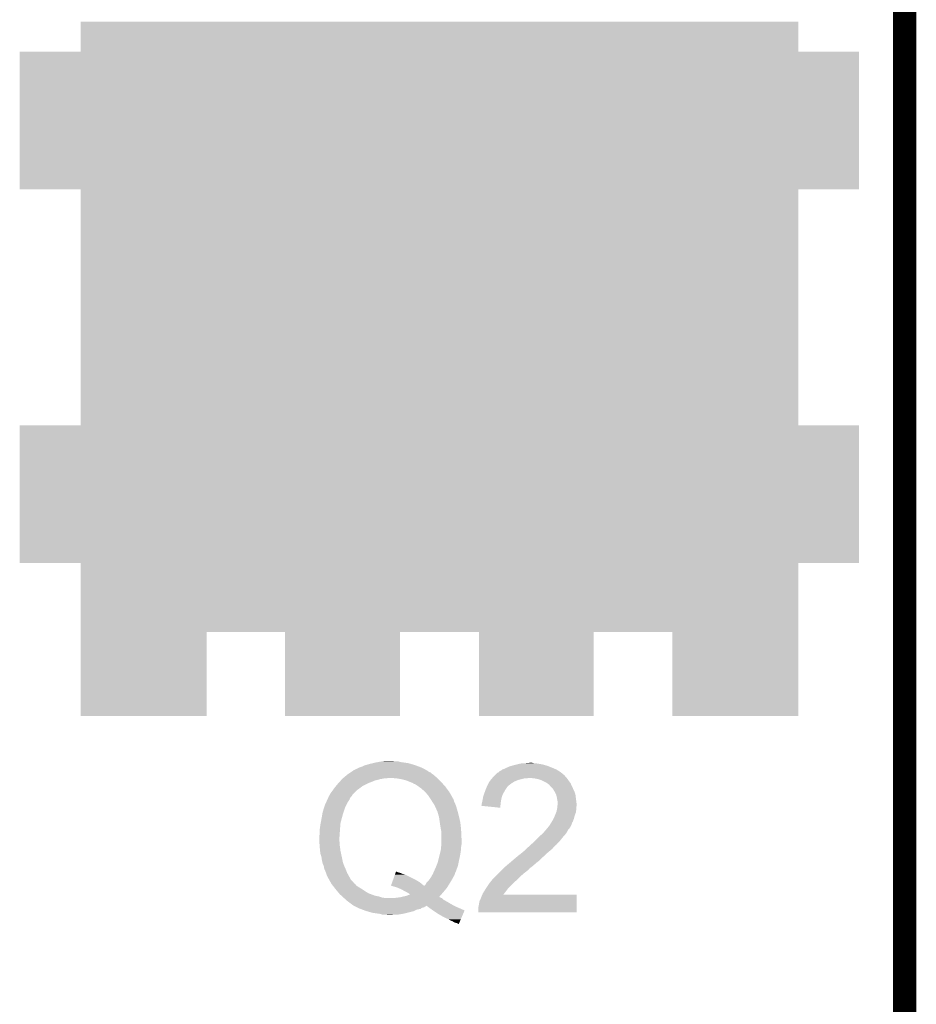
# Model space of a CAD drawing. Extents: x -1.4 to 24.2, y -3.9 to 53.4.
# Tile 32 of 33: x 18.3 to 24.2, y 35.8 to 42.2. Entities that reach past the tile are written whole.
import ezdxf

# ---------------------------------------------------------------- set-up
doc = ezdxf.new("R2010")
doc.units = 0
doc.layers.get('0').update_dxf_attribs({"linetype": 'CONTINUOUS'})
for name, color, linetype in [('BLDC_FOC_CLICK_V100_GKO', 9, 'CONTINUOUS'), ('BLDC_FOC_CLICK_V100_GTO', 11, 'CONTINUOUS'), ('BLDC_FOC_CLICK_V100_GTS', 8, 'CONTINUOUS')]:
    doc.layers.add(name, color=color, linetype=linetype)

# ---------------------------------------------------------------- blocks, each defined once
blk = doc.blocks.new('RECTANGLE_53')
blk.add_solid([(0.41275, 0.32639), (0.41275, -0.32639), (-0.41275, 0.32639), (-0.41275, -0.32639)])
blk = doc.blocks.new('RECTANGLE_55')
blk.add_solid([(0.37592, 0.32639), (0.37592, -0.32639), (-0.37592, 0.32639), (-0.37592, -0.32639)])
blk = doc.blocks.new('RECTANGLE_56')
blk.add_solid([(2.35077, 2.00025), (2.35077, -2.00025), (-2.35077, 2.00025), (-2.35077, -2.00025)])
blk = doc.blocks.new('RECTANGLE_57')
blk.add_solid([(0.25019, 0.45085), (0.25019, -0.45085), (-0.25019, 0.45085), (-0.25019, -0.45085)])

msp = doc.modelspace()

# ---------------------------------------------------------------- linework, layer by layer
at = {"layer": 'BLDC_FOC_CLICK_V100_GKO', "const_width": 0.1524}
msp.add_lwpolyline([(24.13, -1.27), (24.13, 51.054)], dxfattribs=at)
at = {"layer": 'BLDC_FOC_CLICK_V100_GTO'}
for points in [[(20.682372, 37.35832), (20.711146, 37.363398), (20.825462, 37.35832), (20.810222, 37.363398)], [(20.711146, 37.363398), (20.711158, 37.3634), (20.810222, 37.363398), (20.784822, 37.3634)], [(20.711158, 37.3634), (20.736558, 37.36594), (20.784822, 37.3634), (20.774662, 37.36594)], [(20.502878, 37.29228), (20.510498, 37.29736), (21.015956, 37.29228), (21.00834, 37.29736)], [(20.510498, 37.29736), (20.514306, 37.299898), (21.00834, 37.29736), (21.005796, 37.299898)], [(20.514306, 37.299898), (20.518122, 37.302442), (21.005796, 37.299898), (21.00122, 37.302442)], [(20.518122, 37.302442), (20.520662, 37.30498), (21.00122, 37.302442), (20.996652, 37.30498)], [(20.520662, 37.30498), (20.523206, 37.304984), (20.996652, 37.30498), (20.996646, 37.304984)], [(20.523206, 37.304984), (20.530816, 37.31006), (20.996646, 37.304984), (20.987512, 37.31006)], [(20.530816, 37.31006), (20.53844, 37.3126), (20.987512, 37.31006), (20.98294, 37.3126)], [(20.53844, 37.3126), (20.558762, 37.32276), (20.98294, 37.3126), (20.96262, 37.32276)], [(20.558762, 37.32276), (20.574, 37.32784), (20.96262, 37.32276), (20.949076, 37.32784)], [(20.574, 37.32784), (20.589242, 37.335462), (20.949076, 37.32784), (20.928754, 37.335462)], [(20.589242, 37.335462), (20.598132, 37.338002), (20.928754, 37.335462), (20.92198, 37.338002)], [(20.598132, 37.338002), (20.6248, 37.34562), (20.92198, 37.338002), (20.896076, 37.34562)], [(20.6248, 37.34562), (20.64639, 37.3507), (20.896076, 37.34562), (20.878802, 37.3507)], [(20.64639, 37.3507), (20.66798, 37.35578), (20.878802, 37.3507), (20.843242, 37.35578)], [(20.66798, 37.35578), (20.682372, 37.35832), (20.843242, 37.35578), (20.825462, 37.35832)], [(21.468078, 37.289744), (21.475704, 37.297362), (21.87854, 37.289744), (21.867876, 37.297362)], [(21.475704, 37.297362), (21.480776, 37.2999), (21.867876, 37.297362), (21.864322, 37.2999)], [(21.480776, 37.2999), (21.485856, 37.302442), (21.864322, 37.2999), (21.859874, 37.302442)], [(21.485856, 37.302442), (21.496018, 37.31006), (21.859874, 37.302442), (21.846542, 37.31006)], [(21.496018, 37.31006), (21.51126, 37.31514), (21.846542, 37.31006), (21.834688, 37.31514)], [(21.51126, 37.31514), (21.51634, 37.31768), (21.834688, 37.31514), (21.82876, 37.31768)], [(21.51634, 37.31768), (21.5265, 37.32276), (21.82876, 37.31768), (21.816062, 37.32276)], [(21.5265, 37.32276), (21.54428, 37.330382), (21.816062, 37.32276), (21.797008, 37.330382)], [(21.54428, 37.330382), (21.553166, 37.33292), (21.797008, 37.330382), (21.790662, 37.33292)], [(21.553166, 37.33292), (21.56206, 37.33546), (21.790662, 37.33292), (21.781772, 37.33546)], [(21.56206, 37.33546), (21.59254, 37.34308), (21.781772, 37.33546), (21.755102, 37.34308)], [(21.59254, 37.34308), (21.6027, 37.34562), (21.755102, 37.34308), (21.739862, 37.34562)], [(21.6027, 37.34562), (21.625562, 37.3507), (21.739862, 37.34562), (21.709382, 37.3507)], [(21.64842, 37.3507), (21.673818, 37.35324), (21.699222, 37.3507), (21.689062, 37.35324)], [(20.428374, 37.22878), (20.435358, 37.2364), (20.64004, 37.22878), (20.657822, 37.2364)], [(20.435358, 37.2364), (20.440014, 37.24148), (20.657822, 37.2364), (20.67814, 37.24148)], [(20.440014, 37.24148), (20.44467, 37.24656), (20.67814, 37.24148), (20.69592, 37.24656)], [(20.44467, 37.24656), (20.447, 37.2491), (20.69592, 37.24656), (20.71116, 37.2491)], [(20.447, 37.2491), (20.447002, 37.249102), (20.71116, 37.2491), (20.71117, 37.249102)], [(20.447002, 37.249102), (20.45, 37.25164), (20.71117, 37.249102), (20.723862, 37.25164)], [(20.45, 37.25164), (20.453002, 37.25418), (20.736562, 37.25164), (20.746722, 37.25418)], [(20.453002, 37.25418), (20.477014, 37.274498), (21.06676, 37.25418), (21.043902, 37.274498)], [(20.477014, 37.274498), (20.48002, 37.27704), (21.043902, 37.274498), (21.039666, 37.27704)], [(20.48002, 37.27704), (20.487636, 37.282118), (21.039666, 37.27704), (21.031202, 37.282118)], [(20.487636, 37.282118), (20.499062, 37.289736), (21.031202, 37.282118), (21.023578, 37.289736)], [(20.499062, 37.289736), (20.502878, 37.29228), (21.023578, 37.289736), (21.015956, 37.29228)], [(20.79752, 37.25164), (20.76196, 37.25418), (21.0693, 37.25164), (21.06676, 37.25418)], [(20.83054, 37.24656), (20.79752, 37.25164), (21.07438, 37.24656), (21.0693, 37.25164)], [(20.861022, 37.238938), (20.83054, 37.24656), (21.082002, 37.238938), (21.07438, 37.24656)], [(20.88642, 37.22878), (20.861022, 37.238938), (21.09216, 37.22878), (21.082002, 37.238938)], [(21.403492, 37.21862), (21.41075, 37.231318), (21.55444, 37.21862), (21.57476, 37.231318)], [(21.41075, 37.231318), (21.4122, 37.233854), (21.57476, 37.231318), (21.581098, 37.233854)], [(21.4122, 37.233854), (21.41855, 37.241478), (21.581098, 37.233854), (21.600158, 37.241478)], [(21.41855, 37.241478), (21.427018, 37.25164), (21.600158, 37.241478), (21.640798, 37.25164)], [(21.427018, 37.25164), (21.429132, 37.254178), (21.658576, 37.25164), (21.663656, 37.254178)], [(21.429132, 37.254178), (21.429134, 37.25418), (21.663656, 37.254178), (21.671282, 37.25418)], [(21.429134, 37.25418), (21.437598, 37.264338), (21.91512, 37.25418), (21.904968, 37.264338)], [(21.437598, 37.264338), (21.437602, 37.264342), (21.904968, 37.264338), (21.904964, 37.264342)], [(21.437602, 37.264342), (21.4452, 37.27194), (21.904964, 37.264342), (21.902424, 37.27194)], [(21.4452, 37.27194), (21.44522, 37.27196), (21.902424, 37.27194), (21.899882, 37.27196)], [(21.44522, 37.27196), (21.447762, 37.274502), (21.899882, 37.27196), (21.897338, 37.274502)], [(21.447762, 37.274502), (21.460464, 37.2872), (21.897338, 37.274502), (21.8821, 37.2872)], [(21.460464, 37.2872), (21.468078, 37.289744), (21.8821, 37.2872), (21.87854, 37.289744)], [(21.70176, 37.25164), (21.671282, 37.25418), (21.91766, 37.25164), (21.91512, 37.25418)], [(21.70177, 37.251638), (21.70176, 37.25164), (21.91766, 37.251638), (21.91766, 37.25164)], [(21.727158, 37.24656), (21.70177, 37.251638), (21.92147, 37.24656), (21.91766, 37.251638)], [(21.742398, 37.24148), (21.727158, 37.24656), (21.92528, 37.24148), (21.92147, 37.24656)], [(21.750018, 37.23894), (21.742398, 37.24148), (21.926974, 37.23894), (21.92528, 37.24148)], [(21.760178, 37.23386), (21.750018, 37.23894), (21.93036, 37.23386), (21.926974, 37.23894)], [(21.785578, 37.22116), (21.760178, 37.23386), (21.94052, 37.22116), (21.93036, 37.23386)], [(20.37588, 37.16274), (20.383268, 37.1729), (20.53082, 37.16274), (20.54098, 37.1729)], [(20.383268, 37.1729), (20.392504, 37.1856), (20.54098, 37.1729), (20.55876, 37.1856)], [(20.392504, 37.1856), (20.3962, 37.19068), (20.55876, 37.1856), (20.565534, 37.19068)], [(20.3962, 37.19068), (20.404512, 37.20084), (20.565534, 37.19068), (20.579084, 37.20084)], [(20.404512, 37.20084), (20.41906, 37.218618), (20.579084, 37.20084), (20.614636, 37.218618)], [(20.41906, 37.218618), (20.42139, 37.22116), (20.614636, 37.218618), (20.61972, 37.22116)], [(20.42139, 37.22116), (20.428374, 37.22878), (20.61972, 37.22116), (20.64004, 37.22878)], [(20.906744, 37.221158), (20.88642, 37.22878), (21.099148, 37.221158), (21.09216, 37.22878)], [(20.91436, 37.21608), (20.906744, 37.221158), (21.103802, 37.21608), (21.099148, 37.221158)], [(20.921986, 37.213538), (20.91436, 37.21608), (21.106132, 37.213538), (21.103802, 37.21608)], [(20.929604, 37.20846), (20.921986, 37.213538), (21.110788, 37.20846), (21.106132, 37.213538)], [(20.932144, 37.208446), (20.929604, 37.20846), (21.1108, 37.208446), (21.110788, 37.20846)], [(20.934694, 37.203382), (20.932144, 37.208446), (21.115442, 37.203382), (21.1108, 37.208446)], [(20.937228, 37.203376), (20.934694, 37.203382), (21.115448, 37.203376), (21.115442, 37.203382)], [(20.94448, 37.1983), (20.937228, 37.203376), (21.1201, 37.1983), (21.115448, 37.203376)], [(20.962622, 37.185598), (20.94448, 37.1983), (21.129416, 37.185598), (21.1201, 37.1983)], [(20.98802, 37.16274), (20.962622, 37.185598), (21.14618, 37.16274), (21.129416, 37.185598)], [(21.3741, 37.1475), (21.385892, 37.180518), (21.49747, 37.1475), (21.516338, 37.180518)], [(21.385892, 37.180518), (21.3868, 37.183058), (21.516338, 37.180518), (21.518242, 37.183058)], [(21.3868, 37.183058), (21.390316, 37.19068), (21.518242, 37.183058), (21.52396, 37.19068)], [(21.390316, 37.19068), (21.393834, 37.1983), (21.52396, 37.19068), (21.52904, 37.1983)], [(21.393834, 37.1983), (21.395006, 37.200838), (21.52904, 37.1983), (21.53158, 37.200838)], [(21.395006, 37.200838), (21.40204, 37.216078), (21.53158, 37.200838), (21.551172, 37.216078)], [(21.40204, 37.216078), (21.403492, 37.21862), (21.551172, 37.216078), (21.55444, 37.21862)], [(21.785582, 37.221158), (21.785578, 37.22116), (21.94052, 37.221158), (21.94052, 37.22116)], [(21.79574, 37.21354), (21.785582, 37.221158), (21.943984, 37.21354), (21.94052, 37.221158)], [(21.803356, 37.208456), (21.79574, 37.21354), (21.946296, 37.208456), (21.943984, 37.21354)], [(21.805898, 37.203384), (21.803356, 37.208456), (21.9486, 37.203384), (21.946296, 37.208456)], [(21.816062, 37.19322), (21.805898, 37.203384), (21.95322, 37.19322), (21.9486, 37.203384)], [(21.823678, 37.185602), (21.816062, 37.19322), (21.956738, 37.185602), (21.95322, 37.19322)], [(21.83638, 37.165278), (21.823678, 37.185602), (21.96612, 37.165278), (21.956738, 37.185602)], [(20.341066, 37.096702), (20.348236, 37.11194), (20.482562, 37.096702), (20.49272, 37.11194)], [(20.348236, 37.11194), (20.35302, 37.122104), (20.49272, 37.11194), (20.496788, 37.122104)], [(20.35302, 37.122104), (20.353024, 37.12464), (20.496788, 37.122104), (20.497804, 37.12464)], [(20.353024, 37.12464), (20.353026, 37.124646), (20.497804, 37.12464), (20.497808, 37.124646)], [(20.353026, 37.124646), (20.35556, 37.127184), (20.497808, 37.124646), (20.500344, 37.127184)], [(20.35556, 37.127184), (20.358102, 37.134804), (20.500344, 37.127184), (20.50796, 37.134804)], [(20.358102, 37.134806), (20.36318, 37.142422), (20.507962, 37.134806), (20.511772, 37.142422)], [(20.358102, 37.134804), (20.358102, 37.134806), (20.50796, 37.134804), (20.507962, 37.134806)], [(20.36318, 37.142422), (20.36445, 37.14496), (20.511772, 37.142422), (20.513042, 37.14496)], [(20.36445, 37.14496), (20.368262, 37.152576), (20.513042, 37.14496), (20.520656, 37.152576)], [(20.368262, 37.152576), (20.37588, 37.16274), (20.520656, 37.152576), (20.53082, 37.16274)], [(20.990278, 37.1602), (20.98802, 37.16274), (21.148042, 37.1602), (21.14618, 37.16274)], [(21.00834, 37.13988), (20.990278, 37.1602), (21.159472, 37.13988), (21.148042, 37.1602)], [(21.021888, 37.11956), (21.00834, 37.13988), (21.1709, 37.11956), (21.159472, 37.13988)], [(21.02358, 37.11702), (21.021888, 37.11956), (21.172172, 37.11702), (21.1709, 37.11956)], [(21.028344, 37.109398), (21.02358, 37.11702), (21.175982, 37.109398), (21.172172, 37.11702)], [(21.034694, 37.099238), (21.028344, 37.109398), (21.17852, 37.099238), (21.175982, 37.109398)], [(21.36013, 37.089082), (21.36394, 37.10432), (21.48332, 37.089082), (21.485858, 37.10432)], [(21.36394, 37.10432), (21.36648, 37.11702), (21.485858, 37.10432), (21.487976, 37.11702)], [(21.36648, 37.11702), (21.366902, 37.11956), (21.487976, 37.11702), (21.4884, 37.11956)], [(21.366902, 37.11956), (21.369022, 37.132262), (21.4884, 37.11956), (21.492208, 37.132262)], [(21.369022, 37.132262), (21.373252, 37.144958), (21.492208, 37.132262), (21.496018, 37.144958)], [(21.373252, 37.144958), (21.3741, 37.1475), (21.496018, 37.144958), (21.49747, 37.1475)], [(21.83892, 37.1602), (21.83638, 37.165278), (21.968462, 37.1602), (21.96612, 37.165278)], [(21.84654, 37.144962), (21.83892, 37.1602), (21.972814, 37.144962), (21.968462, 37.1602)], [(21.847176, 37.142418), (21.84654, 37.144962), (21.97354, 37.142418), (21.972814, 37.144962)], [(21.85162, 37.12464), (21.847176, 37.142418), (21.975764, 37.12464), (21.97354, 37.142418)], [(21.85416, 37.1094), (21.85162, 37.12464), (21.977668, 37.1094), (21.975764, 37.12464)], [(21.8567, 37.096702), (21.85416, 37.1094), (21.979256, 37.096702), (21.977668, 37.1094)], [(20.31746, 37.030662), (20.327084, 37.06114), (20.45462, 37.030662), (20.46478, 37.06114)], [(20.327084, 37.06114), (20.3327, 37.07892), (20.46478, 37.06114), (20.47367, 37.07892)], [(20.3327, 37.07892), (20.341066, 37.096702), (20.47367, 37.07892), (20.482562, 37.096702)], [(21.03628, 37.0967), (21.034694, 37.099238), (21.17979, 37.0967), (21.17852, 37.099238)], [(21.04136, 37.08908), (21.03628, 37.0967), (21.1836, 37.08908), (21.17979, 37.0967)], [(21.04644, 37.08146), (21.04136, 37.08908), (21.18665, 37.08146), (21.1836, 37.08908)], [(21.04814, 37.076382), (21.04644, 37.08146), (21.18868, 37.076382), (21.18665, 37.08146)], [(21.04899, 37.073838), (21.04814, 37.076382), (21.189528, 37.073838), (21.18868, 37.076382)], [(21.054058, 37.071286), (21.04899, 37.073838), (21.19038, 37.071286), (21.189528, 37.073838)], [(21.054062, 37.066216), (21.054058, 37.071286), (21.19207, 37.066216), (21.19038, 37.071286)], [(21.056406, 37.06114), (21.054062, 37.066216), (21.19376, 37.06114), (21.19207, 37.066216)], [(21.069302, 37.0332), (21.056406, 37.06114), (21.201744, 37.0332), (21.19376, 37.06114)], [(21.356338, 37.07133), (21.35886, 37.076384), (21.481824, 37.07133), (21.48225, 37.076384)], [(21.480754, 37.058602), (21.356338, 37.07133), (21.480754, 37.058602), (21.481824, 37.07133)], [(21.35886, 37.084002), (21.36013, 37.089082), (21.482892, 37.084002), (21.48332, 37.089082)], [(21.35886, 37.076384), (21.35886, 37.084002), (21.48225, 37.076384), (21.482892, 37.084002)], [(21.84908, 37.033202), (21.85162, 37.0459), (21.976804, 37.033202), (21.97862, 37.0459)], [(21.85162, 37.0459), (21.85416, 37.058598), (21.97862, 37.0459), (21.97862, 37.058598)], [(21.85416, 37.058598), (21.854414, 37.061138), (21.97862, 37.058598), (21.97862, 37.061138)], [(21.854414, 37.061138), (21.85543, 37.071298), (21.97862, 37.061138), (21.98116, 37.071298)], [(21.85543, 37.071298), (21.856446, 37.081458), (21.98116, 37.071298), (21.98116, 37.081458)], [(21.856446, 37.081458), (21.8567, 37.083998), (21.98116, 37.081458), (21.980844, 37.083998)], [(21.8567, 37.083998), (21.8567, 37.096702), (21.980844, 37.083998), (21.979256, 37.096702)], [(20.3046, 36.959542), (20.30984, 36.98748), (20.4343, 36.959542), (20.441918, 36.98748)], [(20.30984, 36.98748), (20.31477, 37.01542), (20.441918, 36.98748), (20.44954, 37.01542)], [(20.31477, 37.01542), (20.31746, 37.030662), (20.44954, 37.01542), (20.45462, 37.030662)], [(21.07148, 37.02558), (21.069302, 37.0332), (21.20392, 37.02558), (21.201744, 37.0332)], [(21.07946, 36.997638), (21.07148, 37.02558), (21.210906, 36.997638), (21.20392, 37.02558)], [(21.081276, 36.98494), (21.07946, 36.997638), (21.21408, 36.98494), (21.210906, 36.997638)], [(21.08454, 36.96208), (21.081276, 36.98494), (21.21916, 36.96208), (21.21408, 36.98494)], [(21.8186, 36.967164), (21.82876, 36.984942), (21.955756, 36.967164), (21.962426, 36.984942)], [(21.82876, 36.984942), (21.829886, 36.987478), (21.962426, 36.984942), (21.963378, 36.987478)], [(21.829886, 36.987478), (21.838918, 37.007798), (21.963378, 36.987478), (21.96846, 37.007798)], [(21.838918, 37.007798), (21.83892, 37.0078), (21.96846, 37.007798), (21.96846, 37.0078)], [(21.83892, 37.0078), (21.847044, 37.028116), (21.96846, 37.0078), (21.976078, 37.028116)], [(21.847044, 37.028116), (21.84908, 37.033202), (21.976078, 37.028116), (21.976804, 37.033202)], [(20.29714, 36.91128), (20.29968, 36.92906), (20.43049, 36.91128), (20.43176, 36.92906)], [(20.29714, 36.883342), (20.29714, 36.91128), (20.428494, 36.883342), (20.43049, 36.91128)], [(20.29968, 36.92906), (20.30222, 36.94684), (20.43176, 36.92906), (20.43324, 36.94684)], [(20.30222, 36.94684), (20.3046, 36.959542), (20.43324, 36.94684), (20.4343, 36.959542)], [(21.084542, 36.962078), (21.08454, 36.96208), (21.21916, 36.962078), (21.21916, 36.96208)], [(21.08962, 36.92906), (21.084542, 36.962078), (21.222636, 36.92906), (21.21916, 36.962078)], [(21.09216, 36.91636), (21.08962, 36.92906), (21.223974, 36.91636), (21.222636, 36.92906)], [(21.092584, 36.91382), (21.09216, 36.91636), (21.22424, 36.91382), (21.223974, 36.91636)], [(21.0947, 36.901118), (21.092584, 36.91382), (21.224846, 36.901118), (21.22424, 36.91382)], [(21.760184, 36.890964), (21.77542, 36.90874), (21.91258, 36.890964), (21.922456, 36.90874)], [(21.77542, 36.90874), (21.77965, 36.913818), (21.922456, 36.90874), (21.925278, 36.913818)], [(21.77965, 36.913818), (21.792356, 36.929066), (21.925278, 36.913818), (21.93798, 36.929066)], [(21.792356, 36.929066), (21.80082, 36.939222), (21.93798, 36.929066), (21.94306, 36.939222)], [(21.80082, 36.939222), (21.800846, 36.94176), (21.94306, 36.939222), (21.944328, 36.94176)], [(21.800846, 36.94176), (21.803366, 36.941778), (21.944328, 36.94176), (21.944338, 36.941778)], [(21.803366, 36.941778), (21.804626, 36.9443), (21.944338, 36.941778), (21.9456, 36.9443)], [(21.804626, 36.9443), (21.808442, 36.951922), (21.9456, 36.9443), (21.948648, 36.951922)], [(21.808442, 36.951922), (21.811826, 36.957), (21.948648, 36.951922), (21.95068, 36.957)], [(21.811826, 36.957), (21.816902, 36.964616), (21.95068, 36.957), (21.95322, 36.964616)], [(21.816902, 36.964616), (21.818598, 36.967158), (21.95322, 36.964616), (21.95575, 36.967158)], [(21.818598, 36.967158), (21.8186, 36.967164), (21.95575, 36.967158), (21.955756, 36.967164)], [(20.2946, 36.873182), (20.29714, 36.883342), (20.427768, 36.873182), (20.428494, 36.883342)], [(20.2946, 36.85794), (20.2946, 36.873182), (20.42668, 36.85794), (20.427768, 36.873182)], [(20.29549, 36.840162), (20.2946, 36.85794), (20.42668, 36.840162), (20.42668, 36.85794)], [(21.0947, 36.86048), (21.0947, 36.901118), (21.22678, 36.86048), (21.224846, 36.901118)], [(21.0947, 36.81984), (21.0947, 36.86048), (21.22678, 36.81984), (21.22678, 36.86048)], [(21.70684, 36.84016), (21.71192, 36.84524), (21.8694, 36.84016), (21.87448, 36.84524)], [(21.71192, 36.84524), (21.73732, 36.87064), (21.87448, 36.84524), (21.8948, 36.87064)], [(21.73732, 36.87064), (21.7424, 36.87572), (21.8948, 36.87064), (21.899244, 36.87572)], [(21.7424, 36.87572), (21.760182, 36.89096), (21.899244, 36.87572), (21.912576, 36.89096)], [(21.760182, 36.89096), (21.760184, 36.890964), (21.912576, 36.89096), (21.91258, 36.890964)], [(20.296124, 36.827462), (20.29549, 36.840162), (20.42922, 36.827462), (20.42668, 36.840162)], [(20.296886, 36.812222), (20.296124, 36.827462), (20.42922, 36.812222), (20.42922, 36.827462)], [(20.29714, 36.80714), (20.296886, 36.812222), (20.429946, 36.80714), (20.42922, 36.812222)], [(20.298478, 36.79444), (20.29714, 36.80714), (20.43176, 36.79444), (20.429946, 36.80714)], [(20.300616, 36.77412), (20.298478, 36.79444), (20.4343, 36.77412), (20.43176, 36.79444)], [(21.08454, 36.753802), (21.09216, 36.78682), (21.21916, 36.753802), (21.223876, 36.78682)], [(21.09216, 36.78682), (21.092354, 36.78936), (21.223876, 36.78682), (21.22424, 36.78936)], [(21.092354, 36.78936), (21.093332, 36.802058), (21.22424, 36.78936), (21.22424, 36.802058)], [(21.093332, 36.802058), (21.094504, 36.817298), (21.22424, 36.802058), (21.22678, 36.817298)], [(21.094504, 36.817298), (21.0947, 36.81984), (21.22678, 36.817298), (21.22678, 36.81984)], [(21.638258, 36.776658), (21.650958, 36.789358), (21.805896, 36.776658), (21.821138, 36.789358)], [(21.650958, 36.789358), (21.6535, 36.7919), (21.821138, 36.789358), (21.82317, 36.7919)], [(21.6535, 36.7919), (21.66535, 36.802058), (21.82317, 36.7919), (21.831298, 36.802058)], [(21.66535, 36.802058), (21.67128, 36.80714), (21.831298, 36.802058), (21.83638, 36.80714)], [(21.67128, 36.80714), (21.676748, 36.812218), (21.83638, 36.80714), (21.84146, 36.812218)], [(21.676748, 36.812218), (21.684954, 36.819838), (21.84146, 36.812218), (21.851618, 36.819838)], [(21.684954, 36.819838), (21.693162, 36.82746), (21.851618, 36.819838), (21.8567, 36.82746)], [(21.693162, 36.82746), (21.70684, 36.84016), (21.8567, 36.82746), (21.8694, 36.84016)], [(20.30222, 36.758882), (20.300616, 36.77412), (20.437688, 36.758882), (20.4343, 36.77412)], [(20.304508, 36.75126), (20.30222, 36.758882), (20.43938, 36.75126), (20.437688, 36.758882)], [(20.30984, 36.733482), (20.304508, 36.75126), (20.443124, 36.733482), (20.43938, 36.75126)], [(20.31238, 36.713162), (20.30984, 36.733482), (20.447402, 36.713162), (20.443124, 36.733482)], [(21.0693, 36.695378), (21.075534, 36.71824), (21.206966, 36.695378), (21.21154, 36.71824)], [(21.075534, 36.71824), (21.07692, 36.72332), (21.21154, 36.71824), (21.212628, 36.72332)], [(21.07692, 36.72332), (21.08454, 36.7538), (21.212628, 36.72332), (21.219158, 36.7538)], [(21.08454, 36.7538), (21.08454, 36.753802), (21.219158, 36.7538), (21.21916, 36.753802)], [(21.561212, 36.71316), (21.58492, 36.73348), (21.737318, 36.71316), (21.757638, 36.73348)], [(21.58492, 36.73348), (21.584922, 36.733482), (21.757638, 36.73348), (21.75764, 36.733482)], [(21.584922, 36.733482), (21.592542, 36.738562), (21.75764, 36.733482), (21.763566, 36.738562)], [(21.592542, 36.738562), (21.600162, 36.74618), (21.763566, 36.738562), (21.772456, 36.74618)], [(21.600162, 36.74618), (21.603548, 36.74872), (21.772456, 36.74618), (21.77542, 36.74872)], [(21.603548, 36.74872), (21.61032, 36.7538), (21.77542, 36.74872), (21.7805, 36.7538)], [(21.61032, 36.7538), (21.62302, 36.76396), (21.7805, 36.7538), (21.79066, 36.76396)], [(21.62302, 36.76396), (21.623022, 36.763962), (21.79066, 36.76396), (21.790662, 36.763962)], [(21.623022, 36.763962), (21.638258, 36.776658), (21.790662, 36.763962), (21.805896, 36.776658)], [(20.31492, 36.703002), (20.31238, 36.713162), (20.44954, 36.703002), (20.447402, 36.713162)], [(20.31746, 36.692842), (20.31492, 36.703002), (20.452928, 36.692842), (20.44954, 36.703002)], [(20.322904, 36.68014), (20.31746, 36.692842), (20.45716, 36.68014), (20.452928, 36.692842)], [(20.325078, 36.675062), (20.322904, 36.68014), (20.459418, 36.675062), (20.45716, 36.68014)], [(20.32762, 36.657284), (20.325078, 36.675062), (20.46732, 36.657284), (20.459418, 36.675062)], [(20.327622, 36.65728), (20.32762, 36.657284), (20.46732, 36.65728), (20.46732, 36.657284)], [(20.33524, 36.64204), (20.327622, 36.65728), (20.473416, 36.64204), (20.46732, 36.65728)], [(21.047848, 36.644576), (21.05914, 36.66998), (21.19122, 36.644576), (21.20029, 36.66998)], [(21.05914, 36.66998), (21.063204, 36.68014), (21.20029, 36.66998), (21.203918, 36.68014)], [(21.063204, 36.68014), (21.0693, 36.695378), (21.203918, 36.68014), (21.206966, 36.695378)], [(21.48586, 36.64458), (21.493478, 36.652198), (21.65604, 36.64458), (21.666198, 36.652198)], [(21.493478, 36.652198), (21.503638, 36.662358), (21.666198, 36.652198), (21.673818, 36.662358)], [(21.503638, 36.662358), (21.50872, 36.66744), (21.673818, 36.662358), (21.68144, 36.66744)], [(21.50872, 36.66744), (21.516334, 36.675054), (21.68144, 36.66744), (21.689054, 36.675054)], [(21.516334, 36.675054), (21.51634, 36.67506), (21.689054, 36.675054), (21.691598, 36.67506)], [(21.51634, 36.67506), (21.540354, 36.69538), (21.691598, 36.67506), (21.71446, 36.69538)], [(21.540354, 36.69538), (21.54936, 36.703), (21.71446, 36.69538), (21.724256, 36.703)], [(21.54936, 36.703), (21.561212, 36.71316), (21.724256, 36.703), (21.737318, 36.71316)], [(20.339304, 36.63188), (20.33524, 36.64204), (20.47748, 36.63188), (20.473416, 36.64204)], [(20.340318, 36.629342), (20.339304, 36.63188), (20.478892, 36.629342), (20.47748, 36.63188)], [(20.342858, 36.619182), (20.340318, 36.629342), (20.484536, 36.619182), (20.478892, 36.629342)], [(20.35302, 36.59886), (20.342858, 36.619182), (20.495826, 36.59886), (20.484536, 36.619182)], [(20.360162, 36.586164), (20.35302, 36.59886), (20.502878, 36.586164), (20.495826, 36.59886)], [(20.37016, 36.568388), (20.360162, 36.586164), (20.520654, 36.568388), (20.502878, 36.586164)], [(20.772774, 36.570922), (20.77919, 36.5887), (20.952458, 36.570922), (20.92198, 36.5887)], [(20.77919, 36.5887), (20.79019, 36.619182), (20.92198, 36.5887), (20.861018, 36.619182)], [(20.79019, 36.619182), (20.79294, 36.6268), (20.861018, 36.619182), (20.83562, 36.6268)], [(20.79294, 36.6268), (20.794774, 36.631882), (20.83562, 36.6268), (20.825458, 36.631882)], [(20.794774, 36.631882), (20.79569, 36.63442), (20.825458, 36.631882), (20.815302, 36.63442)], [(20.79569, 36.63442), (20.796606, 36.63696), (20.815302, 36.63442), (20.80768, 36.63696)], [(20.796606, 36.63696), (20.797518, 36.639484), (20.80768, 36.63696), (20.80263, 36.639484)], [(20.797518, 36.639484), (20.802596, 36.6395), (20.80263, 36.639484), (20.802596, 36.6395)], [(21.00834, 36.57854), (21.014436, 36.58616), (21.158708, 36.57854), (21.16328, 36.58616)], [(21.014436, 36.58616), (21.0185, 36.59124), (21.16328, 36.58616), (21.166102, 36.59124)], [(21.0185, 36.59124), (21.02866, 36.60648), (21.166102, 36.59124), (21.174568, 36.60648)], [(21.02866, 36.60648), (21.03011, 36.60902), (21.174568, 36.60648), (21.17598, 36.60902)], [(21.03011, 36.60902), (21.035916, 36.61918), (21.17598, 36.60902), (21.18106, 36.61918)], [(21.035916, 36.61918), (21.03882, 36.62426), (21.18106, 36.61918), (21.182752, 36.62426)], [(21.03882, 36.62426), (21.043334, 36.634418), (21.182752, 36.62426), (21.18614, 36.634418)], [(21.043334, 36.634418), (21.04559, 36.639496), (21.18614, 36.634418), (21.188678, 36.639496)], [(21.04559, 36.639496), (21.046718, 36.642034), (21.188678, 36.639496), (21.191214, 36.642034)], [(21.046718, 36.642034), (21.047848, 36.644576), (21.191214, 36.642034), (21.19122, 36.644576)], [(21.425408, 36.58362), (21.42744, 36.58616), (21.58746, 36.58362), (21.59, 36.58616)], [(21.42744, 36.58616), (21.44776, 36.60648), (21.59, 36.58616), (21.61032, 36.60648)], [(21.44776, 36.60648), (21.46808, 36.6268), (21.61032, 36.60648), (21.63318, 36.6268)], [(21.46808, 36.6268), (21.48586, 36.64458), (21.63318, 36.6268), (21.65604, 36.64458)], [(20.37159, 36.565846), (20.37016, 36.568388), (20.52066, 36.565846), (20.520654, 36.568388)], [(20.373022, 36.563302), (20.37159, 36.565846), (20.523198, 36.563302), (20.52066, 36.565846)], [(20.375878, 36.558222), (20.373022, 36.563302), (20.530818, 36.558222), (20.523198, 36.563302)], [(20.381866, 36.550602), (20.375878, 36.558222), (20.535898, 36.550602), (20.530818, 36.558222)], [(20.387856, 36.54298), (20.381866, 36.550602), (20.54606, 36.54298), (20.535898, 36.550602)], [(20.39983, 36.52774), (20.387856, 36.54298), (20.571462, 36.52774), (20.54606, 36.54298)], [(20.40382, 36.52266), (20.39983, 36.52774), (20.579082, 36.52266), (20.571462, 36.52774)], [(20.41652, 36.50742), (20.40382, 36.52266), (20.60194, 36.50742), (20.579082, 36.52266)], [(20.764522, 36.54806), (20.764524, 36.548064), (20.982936, 36.54806), (20.980394, 36.548064)], [(20.764522, 36.548056), (20.764522, 36.54806), (21.139954, 36.548056), (21.139958, 36.54806)], [(20.7899, 36.54044), (20.764522, 36.548056), (21.135108, 36.54044), (21.139954, 36.548056)], [(20.764524, 36.548064), (20.772774, 36.570922), (20.980394, 36.548064), (20.952458, 36.570922)], [(20.812758, 36.53282), (20.7899, 36.54044), (21.13026, 36.53282), (21.135108, 36.54044)], [(20.83562, 36.52266), (20.812758, 36.53282), (21.121946, 36.52266), (21.13026, 36.53282)], [(20.8534, 36.5125), (20.83562, 36.52266), (21.113632, 36.5125), (21.121946, 36.52266)], [(20.982936, 36.54806), (20.988012, 36.550598), (21.139958, 36.54806), (21.141572, 36.550598)], [(20.988012, 36.550598), (20.993098, 36.558218), (21.141572, 36.550598), (21.146422, 36.558218)], [(20.993098, 36.558218), (20.994368, 36.56076), (21.146422, 36.558218), (21.14804, 36.56076)], [(20.994368, 36.56076), (20.998178, 36.568374), (21.14804, 36.56076), (21.152608, 36.568374)], [(20.998178, 36.568374), (21.00834, 36.57854), (21.152608, 36.568374), (21.158708, 36.57854)], [(21.376006, 36.5125), (21.388704, 36.532818), (21.51888, 36.5125), (21.53412, 36.532818)], [(21.388704, 36.532818), (21.39188, 36.5379), (21.53412, 36.532818), (21.5392, 36.5379)], [(21.39188, 36.5379), (21.40712, 36.56076), (21.5392, 36.5379), (21.562058, 36.56076)], [(21.40712, 36.56076), (21.411184, 36.565842), (21.562058, 36.56076), (21.56714, 36.565842)], [(21.411184, 36.565842), (21.425408, 36.58362), (21.56714, 36.565842), (21.58746, 36.58362)], [(20.424988, 36.49726), (20.41652, 36.50742), (20.619718, 36.49726), (20.60194, 36.50742)], [(20.429218, 36.492182), (20.424988, 36.49726), (20.633262, 36.492182), (20.619718, 36.49726)], [(20.440394, 36.482022), (20.429218, 36.492182), (20.660358, 36.482022), (20.633262, 36.492182)], [(20.445986, 36.47694), (20.440394, 36.482022), (20.685758, 36.47694), (20.660358, 36.482022)], [(20.454364, 36.469322), (20.445986, 36.47694), (20.708618, 36.469322), (20.685758, 36.47694)], [(20.45716, 36.46678), (20.454364, 36.469322), (20.73402, 36.46678), (20.708618, 36.469322)], [(20.457166, 36.466776), (20.45716, 36.46678), (21.097238, 36.466776), (21.097228, 36.46678)], [(20.465734, 36.45916), (20.457166, 36.466776), (21.10486, 36.45916), (21.097238, 36.466776)], [(20.471446, 36.454082), (20.465734, 36.45916), (21.112478, 36.454082), (21.10486, 36.45916)], [(20.787358, 36.46678), (20.8026, 36.46932), (21.097228, 36.46678), (21.089622, 36.46932)], [(20.8026, 36.46932), (20.825458, 36.47186), (21.089622, 36.46932), (21.08455, 36.47186)], [(20.825458, 36.47186), (20.825466, 36.471862), (21.08455, 36.47186), (21.084546, 36.471862)], [(20.825466, 36.471862), (20.84573, 36.476928), (21.084546, 36.471862), (21.082006, 36.476928)], [(20.84573, 36.476928), (20.84578, 36.47694), (21.082006, 36.476928), (21.082016, 36.47694)], [(20.84578, 36.47694), (20.868638, 36.48202), (21.082016, 36.47694), (21.08663, 36.48202)], [(20.868636, 36.504882), (20.8534, 36.5125), (21.1074, 36.504882), (21.113632, 36.5125)], [(20.868638, 36.50488), (20.868636, 36.504882), (21.107398, 36.50488), (21.1074, 36.504882)], [(20.88134, 36.497262), (20.868638, 36.50488), (21.100476, 36.497262), (21.107398, 36.50488)], [(20.868638, 36.48202), (20.891396, 36.49214), (21.08663, 36.48202), (21.095824, 36.49214)], [(20.888964, 36.49218), (20.88134, 36.497262), (21.09586, 36.49218), (21.100476, 36.497262)], [(20.891396, 36.49214), (20.888964, 36.49218), (21.095824, 36.49214), (21.09586, 36.49218)], [(21.348704, 36.456618), (21.35124, 36.459164), (21.981152, 36.456618), (21.981152, 36.459164)], [(21.35124, 36.459164), (21.35378, 36.46678), (21.981152, 36.459164), (21.981154, 36.46678)], [(21.35378, 36.46678), (21.35886, 36.47948), (21.981154, 36.46678), (21.981156, 36.47948)], [(21.35886, 36.47948), (21.363204, 36.489614), (21.981156, 36.47948), (21.98116, 36.489614)], [(21.363204, 36.489614), (21.363214, 36.48964), (21.98116, 36.489614), (21.501152, 36.48964)], [(21.363214, 36.48964), (21.366482, 36.49726), (21.501152, 36.48964), (21.50706, 36.49726)], [(21.366482, 36.49726), (21.376006, 36.5125), (21.50706, 36.49726), (21.51888, 36.5125)], [(20.48002, 36.44646), (20.471446, 36.454082), (21.126198, 36.44646), (21.112478, 36.454082)], [(20.486794, 36.44138), (20.48002, 36.44646), (21.13534, 36.44138), (21.126198, 36.44646)], [(20.50034, 36.43122), (20.486794, 36.44138), (21.152274, 36.43122), (21.13534, 36.44138)], [(20.50796, 36.42614), (20.50034, 36.43122), (21.16074, 36.42614), (21.152274, 36.43122)], [(20.513034, 36.421066), (20.50796, 36.42614), (21.170044, 36.421066), (21.16074, 36.42614)], [(20.515578, 36.42106), (20.513034, 36.421066), (21.170054, 36.42106), (21.170044, 36.421066)], [(20.518124, 36.418522), (20.515578, 36.42106), (21.174708, 36.418522), (21.170054, 36.42106)], [(20.523208, 36.41598), (20.518124, 36.418522), (21.179368, 36.41598), (21.174708, 36.418522)], [(20.52322, 36.415974), (20.523208, 36.41598), (20.995634, 36.415974), (20.99818, 36.41598)], [(20.52829, 36.413438), (20.52322, 36.415974), (20.993096, 36.413438), (20.995634, 36.415974)], [(20.53337, 36.410898), (20.52829, 36.413438), (20.988018, 36.410898), (20.993096, 36.413438)], [(20.543528, 36.405818), (20.53337, 36.410898), (20.980402, 36.405818), (20.988018, 36.410898)], [(20.548606, 36.403278), (20.543528, 36.405818), (20.967696, 36.403278), (20.980402, 36.405818)], [(20.55876, 36.3982), (20.548606, 36.403278), (20.960928, 36.3982), (20.967696, 36.403278)], [(20.565538, 36.395658), (20.55876, 36.3982), (20.957542, 36.395658), (20.960928, 36.3982)], [(20.572312, 36.393118), (20.565538, 36.395658), (20.942298, 36.393118), (20.957542, 36.395658)], [(20.58585, 36.38804), (20.572312, 36.393118), (20.92706, 36.38804), (20.942298, 36.393118)], [(21.005108, 36.4109), (20.99818, 36.41598), (21.18868, 36.4109), (21.179368, 36.41598)], [(21.022426, 36.3982), (21.005108, 36.4109), (21.21916, 36.3982), (21.18868, 36.4109)], [(21.03628, 36.38804), (21.022426, 36.3982), (21.241464, 36.38804), (21.21916, 36.3982)], [(21.336, 36.400742), (21.34108, 36.42614), (21.98114, 36.400742), (21.981144, 36.42614)], [(21.336, 36.372826), (21.336, 36.400742), (21.981134, 36.372826), (21.98114, 36.400742)], [(21.34108, 36.42614), (21.343622, 36.441382), (21.981144, 36.42614), (21.981148, 36.441382)], [(21.343622, 36.441382), (21.348704, 36.456618), (21.981148, 36.441382), (21.981152, 36.456618)], [(20.5994, 36.382958), (20.58585, 36.38804), (20.916896, 36.382958), (20.92706, 36.38804)], [(20.608038, 36.380418), (20.5994, 36.382958), (20.911818, 36.380418), (20.916896, 36.382958)], [(20.642578, 36.37026), (20.608038, 36.380418), (20.871182, 36.37026), (20.911818, 36.380418)], [(20.678138, 36.36518), (20.642578, 36.37026), (20.85086, 36.36518), (20.871182, 36.37026)], [(20.695918, 36.36264), (20.678138, 36.36518), (20.835618, 36.36264), (20.85086, 36.36518)], [(20.711158, 36.357562), (20.695918, 36.36264), (20.80515, 36.357562), (20.835618, 36.36264)], [(20.736558, 36.35756), (20.711158, 36.357562), (20.805138, 36.35756), (20.80515, 36.357562)], [(20.746718, 36.35502), (20.736558, 36.35756), (20.759418, 36.35502), (20.78228, 36.35756)], [(21.040126, 36.385476), (21.03628, 36.38804), (21.247092, 36.385476), (21.241464, 36.38804)], [(21.07438, 36.36264), (21.040126, 36.385476), (21.237298, 36.36264), (21.247092, 36.385476)], [(21.109942, 36.34232), (21.07438, 36.36264), (21.228584, 36.34232), (21.237298, 36.36264)], [(21.142958, 36.32708), (21.109942, 36.34232), (21.22205, 36.32708), (21.228584, 36.34232)], [(21.981134, 36.3728), (21.336, 36.372826), (21.981134, 36.3728), (21.981134, 36.372826)], [(21.155658, 36.31946), (21.142958, 36.32708), (21.218782, 36.31946), (21.22205, 36.32708)], [(21.168366, 36.31438), (21.155658, 36.31946), (21.216604, 36.31438), (21.218782, 36.31946)], [(21.181058, 36.30676), (21.168366, 36.31438), (21.213336, 36.30676), (21.216604, 36.31438)], [(21.188682, 36.30422), (21.181058, 36.30676), (21.212246, 36.30422), (21.213336, 36.30676)], [(21.198838, 36.301682), (21.188682, 36.30422), (21.211158, 36.301682), (21.212246, 36.30422)], [(21.203916, 36.299142), (21.198838, 36.301682), (21.21007, 36.299142), (21.211158, 36.301682)], [(21.206454, 36.296606), (21.203916, 36.299142), (21.208982, 36.296606), (21.21007, 36.299142)], [(21.20898, 36.2966), (21.206454, 36.296606), (21.20898, 36.2966), (21.208982, 36.296606)]]:
    msp.add_solid(points, dxfattribs=at)

# ---------------------------------------------------------------- block references
at = {"layer": 'BLDC_FOC_CLICK_V100_GTS'}
for name, p in [('RECTANGLE_56', (21.082, 40.21074)), ('RECTANGLE_57', (18.58264, 41.56202)), ('RECTANGLE_57', (23.58136, 41.56202)), ('RECTANGLE_57', (18.58264, 39.11346)), ('RECTANGLE_57', (23.58136, 39.11346)), ('RECTANGLE_53', (19.14398, 37.9857)), ('RECTANGLE_55', (20.447, 37.9857)), ('RECTANGLE_55', (21.717, 37.9857)), ('RECTANGLE_53', (23.02002, 37.9857))]:
    msp.add_blockref(name, p, dxfattribs=at)

doc.saveas('drawing.dxf')
